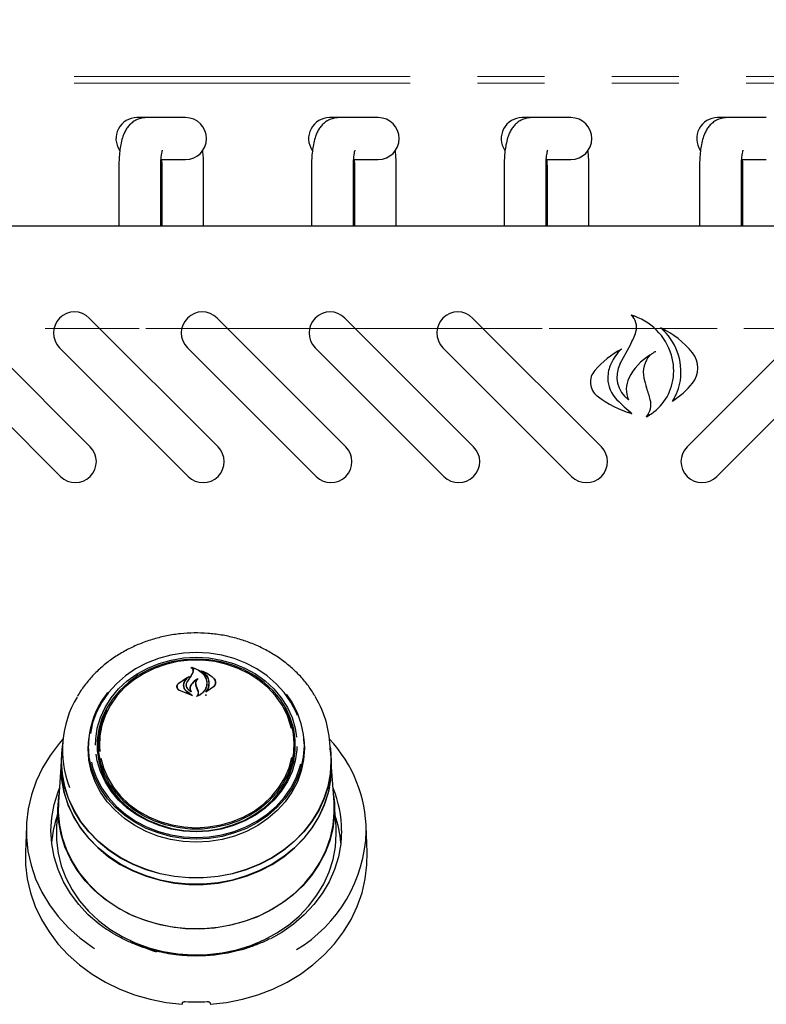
# Model space of a CAD drawing. Header units: inches. Extents: x 35 to 165, y 14 to 115.
# Tile 5 of 40: x 61.74 to 68.4, y 36.16 to 44.96. Entities that reach past the tile are written whole.
import ezdxf

# ---------------------------------------------------------------- set-up
doc = ezdxf.new("R2010")
doc.units = ezdxf.units.IN
doc.header["$LTSCALE"] = 12
doc.header["$MEASUREMENT"] = 0
doc.linetypes.add('HIDDEN', pattern=[0.075, 0.05, -0.025])
doc.linetypes.add('PHANTOM', pattern=[0.5, 0.25, -0.05, 0.05, -0.05, 0.05, -0.05])
doc.layers.add('FORMAT', color=7, linetype='Continuous')
doc.styles.add('SLDTEXTSTYLE0', font='TXT', dxfattribs={"width": 0.75})
doc.dimstyles.new('SLDDIMSTYLE1', dxfattribs={"dimtxt": 1.17, "dimasz": 1.56, "dimexe": 0, "dimexo": 0.0625, "dimgap": 0.2925, "dimtad": 0, "dimtih": 1, "dimtoh": 1, "dimdec": 3, "dimrnd": 1e-09, "dimzin": 12, "dimdsep": 46, "dimlunit": 5, "dimtxsty": 'SLDTEXTSTYLE0', "dimsah": 1, "dimcen": 0.09, "dimadec": 0, "dimazin": 3, "dimtfac": 1, "dimtdec": 3, "dimtofl": 0, "dimtmove": 0, "dimatfit": 3, "dimfxl": 0, "dimfrac": 2, "dimtolj": 1, "dimtzin": 12, "dimarcsym": 0})

# ---------------------------------------------------------------- blocks, each defined once
blk = doc.blocks.new('_D_5')
at = {"layer": 'FORMAT'}
for p, q in [((56.1253, 44.9891), (56.1253, 50.6715)), ((78.5003, 44.9891), (78.5003, 50.6715)), ((56.1253, 49.1715), (66.0337, 49.1715)), ((78.5003, 49.1715), (68.592, 49.1715))]:
    blk.add_line(p, q, dxfattribs=at)
for points in [[(56.1253, 49.1715), (57.6853, 48.9315), (57.6853, 49.4115)], [(78.5003, 49.1715), (76.9403, 49.4115), (76.9403, 48.9315)]]:
    blk.add_solid(points, dxfattribs=at)
at = {"layer": 'FORMAT', "insert": (66.2988, 49.734), "char_height": 1.17, "attachment_point": 1, "style": 'SLDTEXTSTYLE0'}
blk.add_mtext('9A', dxfattribs=at)

msp = doc.modelspace()

# ---------------------------------------------------------------- linework, layer by layer
at = {"color": 7, "linetype": 'PHANTOM', "lineweight": 18}
for p, q in [((56.2233, 44.4471), (78.4023, 44.4471)), ((56.2233, 44.3891), (78.4023, 44.3891)), ((78.4023, 42.1971), (56.2233, 42.1971))]:
    msp.add_line(p, q, dxfattribs=at)
at = {"color": 7, "linetype": 'Continuous', "lineweight": 25}
for p, q in [((62.8661, 44.081), (62.7828, 44.081)), ((63.0003, 44.081), (62.8661, 44.081)), ((63.2179, 44.081), (63.0003, 44.081)), ((64.5861, 44.081), (64.5028, 44.081)), ((64.7203, 44.081), (64.5861, 44.081)), ((64.9379, 44.081), (64.7203, 44.081)), ((66.3061, 44.081), (66.2228, 44.081)), ((66.4403, 44.081), (66.3061, 44.081)), ((66.6579, 44.081), (66.4403, 44.081)), ((68.0511, 44.081), (67.9678, 44.081)), ((68.1853, 44.081), (68.0511, 44.081)), ((68.4029, 44.081), (68.1853, 44.081)), ((63.0003, 43.707), (63.2179, 43.707)), ((64.7203, 43.707), (64.9379, 43.707)), ((66.4403, 43.707), (66.6579, 43.707)), ((68.1853, 43.707), (68.4029, 43.707)), ((62.6218, 43.644), (62.6218, 43.1111)), ((62.9959, 43.1111), (62.9959, 43.644)), ((63.0048, 43.644), (63.0048, 43.1111)), ((63.3789, 43.1111), (63.3789, 43.644)), ((64.3418, 43.644), (64.3418, 43.1111)), ((64.7159, 43.1111), (64.7159, 43.644)), ((64.7248, 43.644), (64.7248, 43.1111)), ((65.0989, 43.1111), (65.0989, 43.644)), ((66.0618, 43.644), (66.0618, 43.1111)), ((66.4359, 43.1111), (66.4359, 43.644)), ((66.4448, 43.644), (66.4448, 43.1111)), ((66.8189, 43.1111), (66.8189, 43.644)), ((67.8068, 43.644), (67.8068, 43.1111)), ((68.1809, 43.1111), (68.1809, 43.644)), ((68.1898, 43.644), (68.1898, 43.1111)), ((78.0628, 43.1111), (56.5628, 43.1111)), ((62.366, 41.1424), (61.2169, 42.2914)), ((63.507, 41.1424), (62.3579, 42.2914)), ((64.648, 41.1424), (63.4989, 42.2914)), ((65.789, 41.1424), (64.6399, 42.2914)), ((66.93, 41.1424), (65.7809, 42.2914)), ((67.6957, 41.1424), (68.8448, 42.2914)), ((60.9517, 42.0263), (62.1008, 40.8772)), ((62.0927, 42.0263), (63.2418, 40.8772)), ((63.2337, 42.0263), (64.3828, 40.8772)), ((64.3747, 42.0263), (65.5238, 40.8772)), ((65.5157, 42.0263), (66.6648, 40.8772)), ((67.0983, 41.8848), (67.189, 42.0535)), ((69.11, 42.0263), (67.9609, 40.8772)), ((63.2232, 39.2359), (63.3128, 39.2399)), ((63.3128, 39.2399), (63.3794, 39.2377)), ((63.267, 39.0966), (63.2845, 39.1284)), ((63.2688, 39.0992), (63.2864, 39.1322)), ((63.2743, 39.1721), (63.2743, 39.1667)), ((63.2866, 39.1335), (63.2866, 39.1394)), ((63.3702, 39.1383), (63.3702, 39.1339)), ((63.1546, 39.0316), (63.2467, 39.0897)), ((63.1561, 39.0326), (63.234, 39.0851)), ((63.2352, 39.0839), (63.2074, 39.0507)), ((63.2355, 39.0815), (63.2355, 39.0845)), ((63.2366, 39.0509), (63.2688, 39.0992)), ((63.4831, 39.0272), (63.4831, 39.0386)), ((63.142, 39.0024), (63.142, 38.9896)), ((63.2777, 38.9204), (63.1626, 38.9651)), ((63.2694, 38.9233), (63.1638, 38.9669)), ((63.1992, 39.0123), (63.1992, 39.0042)), ((63.226, 39.0168), (63.226, 39.0155)), ((63.2261, 38.958), (63.2704, 38.9247)), ((63.2275, 38.9591), (63.2787, 38.9218)), ((63.258, 38.9847), (63.258, 38.9711)), ((63.2618, 38.9606), (63.2618, 38.9607)), ((63.3096, 39.0284), (63.3096, 39.0127)), ((63.3185, 38.988), (63.3096, 39.0129)), ((63.3204, 38.9891), (63.3115, 39.0143)), ((63.3302, 38.958), (63.3185, 38.988)), ((63.3321, 38.9584), (63.3204, 38.9891)), ((63.3321, 38.9363), (63.3321, 38.946)), ((63.4676, 38.9975), (63.3994, 38.9509)), ((63.4047, 38.957), (63.4047, 38.9569)), ((63.466, 38.9998), (63.4062, 38.9563)), ((63.4065, 39.0306), (63.4065, 39.0323)), ((63.3981, 38.9204), (63.4047, 38.9311)), ((62.3475, 38.4482), (62.3528, 38.5355)), ((62.3519, 38.5238), (62.3502, 38.4997)), ((62.4414, 38.5296), (62.4395, 38.5017)), ((64.1862, 38.5017), (64.1843, 38.5296)), ((64.2755, 38.4997), (64.2738, 38.5238)), ((62.1197, 38.4999), (62.1126, 38.3972)), ((62.4378, 38.4559), (62.4395, 38.5017)), ((64.1959, 38.4203), (64.1968, 38.4549)), ((64.5131, 38.3972), (64.506, 38.4999)), ((62.1103, 38.3973), (62.1065, 38.3435)), ((62.1103, 38.3342), (62.1126, 38.3972)), ((64.5192, 38.3435), (64.5154, 38.3973)), ((64.5214, 38.2802), (64.5192, 38.3435)), ((62.1043, 38.2806), (62.0826, 37.9702)), ((64.5431, 37.9702), (64.5214, 38.2806)), ((62.0804, 37.9701), (62.0651, 37.7524)), ((64.5606, 37.7524), (64.5453, 37.9701)), ((61.7955, 37.7551), (61.7874, 37.5215)), ((64.5628, 37.6869), (64.5606, 37.7524)), ((64.8383, 37.5215), (64.8302, 37.7551)), ((63.2833, 36.6047), (63.2833, 36.5968)), ((63.3424, 36.5963), (63.3424, 36.6047))]:
    msp.add_line(p, q, dxfattribs=at)
at = {"color": 7, "linetype": 'Continuous', "lineweight": 25, "flags": 128}
for points in [[(63.3128, 39.3044), (63.198, 39.2984), (63.0848, 39.2804), (62.9749, 39.2508), (62.8699, 39.2099), (62.7714, 39.1583), (62.6808, 39.0968), (62.5994, 39.0264), (62.5284, 38.9479), (62.4689, 38.8626), (62.4217, 38.7717), (62.3874, 38.6765), (62.3674, 38.5836)], [(63.2781, 39.3066), (63.3128, 39.3071), (63.3567, 39.3063)], [(64.2164, 38.7418), (64.204, 38.7717), (64.1568, 38.8626), (64.0973, 38.9479), (64.0263, 39.0264), (63.9449, 39.0968), (63.8543, 39.1583), (63.7558, 39.2099), (63.6508, 39.2508), (63.5409, 39.2804), (63.4277, 39.2984), (63.3128, 39.3044)], [(62.4133, 38.4791), (62.4151, 38.5329), (62.4292, 38.63), (62.4573, 38.7247), (62.4989, 38.8157), (62.5533, 38.9014), (62.6197, 38.9806), (62.6971, 39.0519), (62.7841, 39.1142), (62.8795, 39.1667), (62.9817, 39.2083), (63.0891, 39.2385), (63.2001, 39.2569), (63.3128, 39.263)], [(63.3128, 39.2454), (63.2018, 39.2393), (63.0926, 39.2213), (62.9868, 39.1915), (62.8862, 39.1505), (62.7923, 39.0989), (62.7066, 39.0375), (62.6305, 38.9673), (62.5651, 38.8894), (62.5115, 38.805), (62.4706, 38.7154), (62.4429, 38.6221), (62.429, 38.5265), (62.429, 38.4302), (62.4429, 38.3347), (62.4706, 38.2414), (62.5115, 38.1518), (62.5651, 38.0674), (62.6305, 37.9895), (62.7066, 37.9193), (62.7923, 37.8579), (62.8862, 37.8063), (62.9868, 37.7653), (63.0926, 37.7355), (63.2018, 37.7174), (63.3128, 37.7114), (63.4238, 37.7174), (63.5331, 37.7355), (63.6389, 37.7653), (63.7395, 37.8063), (63.8334, 37.8579), (63.9191, 37.9193), (63.9952, 37.9895), (64.0606, 38.0674), (64.1142, 38.1518), (64.1551, 38.2414), (64.1828, 38.3347), (64.1967, 38.4302), (64.1967, 38.5265), (64.1828, 38.6221), (64.1551, 38.7154), (64.1142, 38.805), (64.0606, 38.8894), (63.9952, 38.9673), (63.9191, 39.0375), (63.8334, 39.0989), (63.7395, 39.1505), (63.6389, 39.1915), (63.5331, 39.2213), (63.4238, 39.2393), (63.3128, 39.2454)], [(64.1612, 38.6305), (64.155, 38.6559), (64.1235, 38.7478), (64.0787, 38.8355), (64.0213, 38.9174), (63.9523, 38.9924), (63.8728, 39.0591), (63.7841, 39.1164), (63.6877, 39.1635), (63.585, 39.1994), (63.478, 39.2237), (63.3682, 39.236), (63.2575, 39.236), (63.1477, 39.2237), (63.0406, 39.1994), (62.938, 39.1635), (62.8416, 39.1164), (62.7529, 39.0591), (62.6734, 38.9924), (62.6044, 38.9174), (62.547, 38.8355), (62.5022, 38.7478), (62.4707, 38.6559), (62.453, 38.5613), (62.4495, 38.4655), (62.4525, 38.4221)], [(63.3128, 39.263), (63.4256, 39.2569), (63.5366, 39.2385), (63.644, 39.2083), (63.7462, 39.1667), (63.8416, 39.1142), (63.9286, 39.0519), (64.006, 38.9806), (64.0724, 38.9014), (64.1268, 38.8157), (64.1684, 38.7247), (64.1965, 38.63), (64.2092, 38.5498)], [(64.1146, 38.9349), (64.1653, 38.8608), (64.213, 38.769), (64.2476, 38.6729), (64.2685, 38.5739), (64.2755, 38.4734), (64.2685, 38.3729), (64.2476, 38.2739), (64.213, 38.1778), (64.1653, 38.0859), (64.1051, 37.9998), (64.0334, 37.9205), (63.9512, 37.8493), (63.8597, 37.7873), (63.7602, 37.7352), (63.6542, 37.6939), (63.5432, 37.6639), (63.4289, 37.6458), (63.3128, 37.6397), (63.1968, 37.6458), (63.0825, 37.6639), (62.9715, 37.6939), (62.8655, 37.7352), (62.766, 37.7873), (62.6745, 37.8493), (62.5923, 37.9205), (62.5206, 37.9998), (62.4604, 38.0859), (62.4127, 38.1778), (62.3781, 38.2739), (62.3572, 38.3729), (62.3501, 38.4734), (62.3501, 38.4734)], [(64.0973, 38.8157), (64.1112, 38.7899), (64.1498, 38.699), (64.1747, 38.6045), (64.1854, 38.5081), (64.1819, 38.4113), (64.164, 38.3156), (64.1322, 38.2227), (64.0869, 38.1341), (64.0289, 38.0513), (63.9591, 37.9755), (63.8788, 37.9081), (63.7891, 37.8502), (63.6916, 37.8026), (63.588, 37.7663), (63.4797, 37.7417), (63.3688, 37.7293), (63.2569, 37.7293), (63.146, 37.7417), (63.0377, 37.7663), (62.934, 37.8026), (62.8366, 37.8502), (62.7469, 37.9081), (62.6666, 37.9755), (62.5968, 38.0513), (62.5388, 38.1341), (62.4935, 38.2227), (62.4617, 38.3156), (62.4438, 38.4113), (62.4402, 38.5081), (62.451, 38.6045), (62.4759, 38.699), (62.5145, 38.7899), (62.5161, 38.7931)], [(62.1225, 38.5312), (62.0887, 38.4927), (62.0077, 38.3868), (61.939, 38.2746), (61.8831, 38.1571), (61.8405, 38.0356), (61.8117, 37.911), (61.7969, 37.7846), (61.7963, 37.6576), (61.8098, 37.5311), (61.8373, 37.4063), (61.8787, 37.2844), (61.9334, 37.1666), (62.001, 37.0538), (62.0808, 36.9473), (62.1722, 36.8479), (62.2742, 36.7566), (62.3859, 36.6743), (62.4044, 36.6621)], [(64.2729, 38.5355), (64.2781, 38.4482), (64.2711, 38.3475), (64.2501, 38.2482), (64.2154, 38.1518), (64.1676, 38.0597), (64.1073, 37.9733), (64.0354, 37.8939), (63.953, 37.8225), (63.8612, 37.7602), (63.7614, 37.708), (63.6551, 37.6666), (63.5439, 37.6366), (63.4292, 37.6184), (63.3128, 37.6123), (63.1965, 37.6184), (63.0818, 37.6366), (62.9705, 37.6666), (62.8643, 37.708), (62.7645, 37.7602), (62.6727, 37.8225), (62.5903, 37.8939), (62.5184, 37.9733), (62.4581, 38.0597), (62.4103, 38.1518), (62.3756, 38.2482), (62.3546, 38.3475), (62.3475, 38.4482), (62.3475, 38.4482)], [(62.1081, 38.3342), (62.1151, 38.447), (62.117, 38.4614)], [(64.5087, 38.4614), (64.5106, 38.447), (64.5176, 38.3342), (64.5106, 38.2214), (64.4895, 38.1099), (64.4546, 38.001), (64.4063, 37.8961), (64.3452, 37.7963), (64.272, 37.7028), (64.1875, 37.6166), (64.0928, 37.539), (63.989, 37.4706), (63.8772, 37.4123), (63.7588, 37.3649), (63.6352, 37.3288), (63.5078, 37.3045), (63.3781, 37.2923), (63.2476, 37.2923), (63.1179, 37.3045), (62.9905, 37.3288), (62.8669, 37.3649), (62.7485, 37.4123), (62.6367, 37.4706), (62.5329, 37.539), (62.4382, 37.6166), (62.3537, 37.7028), (62.2805, 37.7963), (62.2194, 37.8961), (62.1711, 38.001), (62.1362, 38.1099), (62.1151, 38.2214), (62.1081, 38.3342)], [(64.2122, 38.467), (64.2106, 38.4351), (64.1965, 38.338), (64.1684, 38.2433), (64.1268, 38.1523), (64.0724, 38.0666), (64.006, 37.9874), (63.9286, 37.9161), (63.8416, 37.8537), (63.7462, 37.8013), (63.644, 37.7597), (63.5366, 37.7294), (63.4256, 37.7111), (63.3128, 37.705), (63.2001, 37.7111), (63.0891, 37.7294), (62.9817, 37.7597), (62.8795, 37.8013), (62.7841, 37.8537), (62.6971, 37.9161), (62.6197, 37.9874), (62.5533, 38.0666), (62.4989, 38.1523), (62.4573, 38.2433), (62.4292, 38.338), (62.4189, 38.397)], [(62.1065, 38.3435), (62.1043, 38.2802), (62.1114, 38.167), (62.1325, 38.0552), (62.1675, 37.946), (62.216, 37.8407), (62.2773, 37.7406), (62.3507, 37.6468), (62.4354, 37.5604), (62.5304, 37.4825), (62.6346, 37.4139), (62.7467, 37.3555), (62.8655, 37.3079), (62.9895, 37.2717), (63.1173, 37.2473), (63.2474, 37.2351), (63.3783, 37.2351), (63.5084, 37.2473), (63.6362, 37.2717), (63.7602, 37.3079), (63.879, 37.3555), (63.9911, 37.4139), (64.0953, 37.4825), (64.1903, 37.5604), (64.275, 37.6468), (64.3484, 37.7406), (64.4097, 37.8407), (64.4581, 37.946), (64.4932, 38.0552), (64.5143, 38.167), (64.5214, 38.2802), (64.5214, 38.2802)], [(64.5131, 38.3972), (64.5153, 38.3342), (64.5083, 38.2216), (64.4872, 38.1103), (64.4524, 38.0017), (64.4042, 37.8969), (64.3432, 37.7973), (64.2702, 37.704), (64.1859, 37.618), (64.0913, 37.5405), (63.9877, 37.4722), (63.8761, 37.4141), (63.7579, 37.3667), (63.6346, 37.3307), (63.5074, 37.3065), (63.378, 37.2943), (63.2477, 37.2943), (63.1183, 37.3065), (62.9911, 37.3307), (62.8678, 37.3667), (62.7496, 37.4141), (62.638, 37.4722), (62.5344, 37.5405), (62.4398, 37.618), (62.3555, 37.704), (62.2825, 37.7973), (62.2215, 37.8969), (62.1733, 38.0017), (62.1385, 38.1103), (62.1174, 38.2216), (62.1103, 38.3342)], [(62.4614, 38.3634), (62.4847, 38.2766), (62.5229, 38.1866), (62.5741, 38.1016), (62.6375, 38.023), (62.7119, 37.952), (62.7962, 37.8899), (62.889, 37.8376), (62.9887, 37.796), (63.0937, 37.7658), (63.2024, 37.7475), (63.3128, 37.7413)], [(63.3128, 37.7413), (63.4233, 37.7475), (63.532, 37.7658), (63.637, 37.796), (63.7367, 37.8376), (63.8295, 37.8899), (63.9138, 37.952), (63.9882, 38.023), (64.0515, 38.1016), (64.1027, 38.1866), (64.141, 38.2766), (64.1655, 38.3693)], [(64.5013, 38.1013), (64.491, 38.0561), (64.456, 37.9471), (64.4077, 37.842), (64.3465, 37.742), (64.2732, 37.6484), (64.1887, 37.5622), (64.0938, 37.4844), (63.9898, 37.4159), (63.8779, 37.3576), (63.7594, 37.3101), (63.6356, 37.274), (63.508, 37.2497), (63.3782, 37.2375), (63.2475, 37.2375), (63.1177, 37.2497), (62.9901, 37.274), (62.8663, 37.3101), (62.7478, 37.3576), (62.6359, 37.4159), (62.5319, 37.4844), (62.437, 37.5622), (62.3525, 37.6484), (62.2792, 37.742), (62.218, 37.842), (62.1696, 37.9471), (62.1347, 38.0561), (62.1136, 38.1677), (62.1065, 38.2807), (62.1068, 38.3046)], [(62.3762, 38.3261), (62.3874, 38.2814), (62.4217, 38.1863), (62.4689, 38.0954), (62.5284, 38.0101), (62.5994, 37.9316), (62.6808, 37.8611), (62.7714, 37.7997), (62.8699, 37.7481), (62.9749, 37.7072), (63.0848, 37.6775), (63.198, 37.6596), (63.3128, 37.6536), (63.4277, 37.6596), (63.5409, 37.6775), (63.6508, 37.7072), (63.7558, 37.7481), (63.8543, 37.7997), (63.9449, 37.8611), (64.0263, 37.9316), (64.0973, 38.0101), (64.1568, 38.0954), (64.204, 38.1863), (64.2383, 38.2814), (64.2462, 38.3117)], [(62.511, 36.8317), (62.4446, 36.8801), (62.3486, 36.9633), (62.2631, 37.0547), (62.1891, 37.1533), (62.1275, 37.2581), (62.0788, 37.3679), (62.0436, 37.4816), (62.0224, 37.5977), (62.0153, 37.7152), (62.0224, 37.8327), (62.0436, 37.9488), (62.0788, 38.0625), (62.0912, 38.094)], [(62.0781, 37.9054), (62.0851, 38.0191), (62.087, 38.0334)], [(64.5387, 38.0334), (64.5458, 37.9623), (64.5458, 37.8485), (64.5319, 37.7353), (64.5041, 37.6241), (64.4628, 37.516), (64.4085, 37.4124), (64.3418, 37.3143), (64.2634, 37.2229), (64.1742, 37.1393), (64.0753, 37.0643), (63.9678, 36.9989), (63.8528, 36.9438), (63.7317, 36.8995), (63.6059, 36.8666), (63.4767, 36.8456), (63.3457, 36.8365), (63.2143, 36.8395), (63.0841, 36.8546), (62.9564, 36.8816), (62.8328, 36.9202), (62.7146, 36.97), (62.6031, 37.0304), (62.4998, 37.1007), (62.4056, 37.1801), (62.3217, 37.2677), (62.2491, 37.3626), (62.1885, 37.4636), (62.1406, 37.5696), (62.106, 37.6794), (62.0851, 37.7917), (62.0781, 37.9054), (62.0781, 37.9054)], [(62.0826, 37.9702), (62.0807, 37.8772), (62.0912, 37.764), (62.1155, 37.6523), (62.1534, 37.5436), (62.2044, 37.4389), (62.268, 37.3395), (62.3434, 37.2465), (62.4298, 37.161), (62.5262, 37.0839), (62.6315, 37.0162), (62.7445, 36.9585), (62.864, 36.9115), (62.9886, 36.8759), (63.1168, 36.8518), (63.2473, 36.8398), (63.3784, 36.8398), (63.5089, 36.8518), (63.6371, 36.8759), (63.7617, 36.9115), (63.8812, 36.9585), (63.9942, 37.0162), (64.0995, 37.0839), (64.1959, 37.161), (64.2823, 37.2465), (64.3577, 37.3395), (64.4213, 37.4389), (64.4723, 37.5436), (64.5102, 37.6523), (64.5345, 37.764), (64.545, 37.8772), (64.5431, 37.9702)], [(62.0651, 37.7524), (62.0646, 37.7445), (62.0646, 37.6293), (62.0788, 37.5147), (62.1069, 37.4021), (62.1487, 37.2927), (62.2037, 37.1878), (62.2712, 37.0885), (62.3506, 36.996), (62.4408, 36.9113), (62.5409, 36.8354), (62.6498, 36.7692), (62.7662, 36.7134), (62.8888, 36.6686), (63.0162, 36.6353), (63.1469, 36.614), (63.2796, 36.6048), (63.4126, 36.6078), (63.5445, 36.6231), (63.6737, 36.6505), (63.7989, 36.6896), (63.9185, 36.74), (64.0313, 36.8011), (64.136, 36.8722), (64.2313, 36.9526), (64.3162, 37.0413), (64.3898, 37.1373), (64.4511, 37.2396), (64.4996, 37.3469), (64.5346, 37.4581), (64.5558, 37.5718), (64.5628, 37.6869), (64.5628, 37.6869)], [(64.6104, 37.7152), (64.6033, 37.5977), (64.5821, 37.4816), (64.5469, 37.3679), (64.4982, 37.2581), (64.4366, 37.1533), (64.3626, 37.0547), (64.2771, 36.9633), (64.1811, 36.8801), (64.0755, 36.8061), (63.976, 36.7493)], [(61.7874, 37.5215), (61.7889, 37.4094), (61.8038, 37.2838), (61.8325, 37.1599), (61.8748, 37.039), (61.9301, 36.9221), (61.9981, 36.8103), (62.0781, 36.7047), (62.1694, 36.6062), (62.2711, 36.5156), (62.3823, 36.4339), (62.5021, 36.3618), (62.6292, 36.2999), (62.7626, 36.2487), (62.901, 36.2089), (63.0432, 36.1806), (63.1878, 36.1643)], [(63.4378, 36.1643), (63.5825, 36.1806), (63.7247, 36.2089), (63.8631, 36.2487), (63.9965, 36.2999), (64.1236, 36.3618), (64.2434, 36.4339), (64.3546, 36.5156), (64.4563, 36.6062), (64.5476, 36.7047), (64.6276, 36.8103), (64.6956, 36.9221), (64.7509, 37.039), (64.7932, 37.1599), (64.8219, 37.2838), (64.8368, 37.4094), (64.8383, 37.5215)], [(63.9041, 36.7331), (63.8122, 36.6865), (63.7338, 36.6546)]]:
    msp.add_lwpolyline(points, dxfattribs=at)
at = {"color": 7, "linetype": 'Continuous', "lineweight": 25}
for centre, radius, start, end in [((62.7828, 43.894), 0.187, 90, 214.22189), ((63.2179, 43.894), 0.187, 270, 90), ((64.5028, 43.894), 0.187, 90, 214.22189), ((64.9379, 43.894), 0.187, 270, 90), ((66.2228, 43.894), 0.187, 90, 214.22189), ((66.6579, 43.894), 0.187, 270, 90), ((67.9678, 43.894), 0.187, 90, 214.22189), ((62.2253, 42.1588), 0.1875, 45, 225), ((63.3663, 42.1588), 0.1875, 45, 225), ((64.5073, 42.1588), 0.1875, 45, 225), ((65.6483, 42.1588), 0.1875, 45, 225), ((67.102, 42.2115), 0.1426, 343.00268, 48.26343), ((67.0484, 41.8098), 0.5294, 16.45064, 73.69936), ((67.1258, 41.8112), 0.5153, 351.51096, 49.53234), ((67.1278, 41.4859), 0.7907, 38.83288, 65.13555), ((66.6637, 42.3455), 0.601, 330.92691, 343.00268), ((67.5694, 41.2024), 0.9341, 119.5165, 138.29011), ((67.4171, 41.6976), 0.4425, 134.10897, 154.9723), ((67.6106, 41.5443), 0.4834, 120.75154, 153.99705), ((67.5339, 41.8053), 0.23, 137.81813, 192.31472), ((67.0838, 41.8203), 0.4925, 350.04548, 16.45064), ((67.5747, 41.8457), 0.2169, 321.16712, 38.83288), ((67.2915, 41.7562), 0.3039, 154.9723, 180), ((67.3192, 41.7662), 0.2507, 151.75608, 234.33861), ((66.9888, 41.7199), 0.1564, 138.29011, 232.56247), ((67.2593, 41.7562), 0.2716, 180, 225.50532), ((67.3814, 41.6561), 0.2284, 153.99705, 204.19022), ((68.0121, 41.9097), 0.7195, 192.31472, 199.56923), ((67.1188, 41.8141), 0.4569, 297.93785, 350.04548), ((67.1787, 41.8033), 0.4618, 326.69231, 351.51096), ((67.1707, 42.1709), 0.7355, 302.38256, 321.16712), ((67.4715, 42.3505), 0.9505, 232.56247, 253.6101), ((66.0565, 41.2145), 1.356, 14.86908, 19.56923), ((69.089, 43.6185), 2.8824, 225.50532, 229.1397), ((67.2042, 41.5192), 0.1685, 319.80715, 14.86908), ((62.2334, 41.0098), 0.1875, 225, 45), ((63.3744, 41.0098), 0.1875, 225, 45), ((64.5154, 41.0098), 0.1875, 225, 45), ((65.6564, 41.0098), 0.1875, 225, 45), ((66.7974, 41.0098), 0.1875, 225, 45), ((67.8283, 41.0098), 0.1875, 135, 315), ((70.8895, 33.8459), 9.2559, 145.43869, 145.7919), ((63.1147, 38.4658), 0.7646, 140.92102, 179.42857), ((63.0318, 38.4378), 0.9137, 149.02793, 201.59529), ((63.5813, 38.4334), 0.9268, 0.24132, 30.67791), ((63.1014, 38.4544), 0.6725, 156.86182, 182.91012), ((63.5214, 38.4537), 0.6754, 0.09864, 23.09478), ((63.6159, 37.7012), 1.215, 0.39534, 43.08764), ((63.1123, 38.4581), 0.6745, 180.18731, 206.74265), ((63.5163, 38.4572), 0.6715, 333.21938, 3.80798), ((63.6181, 37.7133), 0.9923, 0.11193, 22.56357), ((63.0053, 37.5301), 0.987, 161.01775, 175.55214), ((63.62, 37.53), 0.9873, 4.45068, 18.97956), ((63.5577, 37.7488), 1.2738, 300.62074, 358.23551), ((63.2916, 37.7445), 1.1609, 240.59738, 253.26456), ((63.3128, 37.9462), 1.7606, 266.81827, 273.18173)]:
    msp.add_arc(centre, radius, start, end, dxfattribs=at)
for centre, major_axis, start_param, end_param in [((63.0009, 36.4132), (1.5475, 9.0333), 4.689058, 4.69059), ((63.6248, 36.4132), (-1.5475, 9.0333), 1.592595, 1.594127)]:
    msp.add_ellipse(centre, major_axis=major_axis, ratio=0.024697, start_param=start_param, end_param=end_param, dxfattribs=at)
for points, knots in [([(62.8661, 44.081), (62.8494, 44.0798), (62.8175, 44.0775), (62.7743, 44.0604), (62.7385, 44.0373), (62.7095, 44.0091), (62.6864, 43.9773), (62.6675, 43.9411), (62.6511, 43.8963), (62.6383, 43.8432), (62.6289, 43.7809), (62.6234, 43.718), (62.6219, 43.6712), (62.6218, 43.6473), (62.6218, 43.644)], [0, 0, 0, 0, 0.083836, 0.160406, 0.232513, 0.302733, 0.374047, 0.451234, 0.543376, 0.665234, 0.77267, 0.884075, 0.983943, 1, 1, 1, 1]), ([(64.5861, 44.081), (64.5694, 44.0798), (64.5375, 44.0775), (64.4943, 44.0604), (64.4585, 44.0373), (64.4295, 44.0091), (64.4064, 43.9773), (64.3875, 43.9411), (64.3711, 43.8963), (64.3583, 43.8432), (64.3489, 43.7809), (64.3434, 43.718), (64.3419, 43.6712), (64.3418, 43.6473), (64.3418, 43.644)], [0, 0, 0, 0, 0.083835, 0.160406, 0.232513, 0.302734, 0.374048, 0.451234, 0.543376, 0.665234, 0.77267, 0.884075, 0.983943, 1, 1, 1, 1]), ([(66.3061, 44.081), (66.2894, 44.0798), (66.2575, 44.0775), (66.2143, 44.0604), (66.1785, 44.0373), (66.1495, 44.0091), (66.1264, 43.9773), (66.1075, 43.9411), (66.0911, 43.8963), (66.0783, 43.8432), (66.0689, 43.7809), (66.0634, 43.718), (66.0619, 43.6712), (66.0618, 43.6473), (66.0618, 43.644)], [0, 0, 0, 0, 0.083836, 0.160406, 0.232513, 0.302734, 0.374047, 0.451234, 0.543376, 0.665234, 0.77267, 0.884075, 0.983943, 1, 1, 1, 1]), ([(68.0511, 44.081), (68.0344, 44.0798), (68.0025, 44.0775), (67.9593, 44.0604), (67.9235, 44.0373), (67.8945, 44.0091), (67.8714, 43.9773), (67.8525, 43.9411), (67.8361, 43.8963), (67.8233, 43.8432), (67.8139, 43.7809), (67.8084, 43.718), (67.8069, 43.6712), (67.8068, 43.6473), (67.8068, 43.644)], [0, 0, 0, 0, 0.083836, 0.160406, 0.232513, 0.302734, 0.374047, 0.451234, 0.543376, 0.665234, 0.77267, 0.884075, 0.983943, 1, 1, 1, 1]), ([(62.9959, 43.644), (62.9959, 43.652), (62.9961, 43.6754), (62.9982, 43.7128), (63.0023, 43.7498), (63.0068, 43.7755), (63.0107, 43.7898), (63.011, 43.7906), (63.0111, 43.7909)], [0, 0, 0, 0, 0.1161459, 0.3377481, 0.5542449, 0.7331905, 0.890366, 1, 1, 1, 1]), ([(63.3789, 43.644), (63.3788, 43.6554), (63.3785, 43.6885), (63.376, 43.7388), (63.3715, 43.7749), (63.3696, 43.791)], [0, 0, 0, 0, 0.2246282, 0.6539093, 1, 1, 1, 1]), ([(64.7159, 43.644), (64.7159, 43.652), (64.7161, 43.6754), (64.7182, 43.7128), (64.7223, 43.7498), (64.7268, 43.7755), (64.7307, 43.7898), (64.731, 43.7906), (64.7311, 43.7909)], [0, 0, 0, 0, 0.116146, 0.337748, 0.554245, 0.73319, 0.890366, 1, 1, 1, 1]), ([(65.0989, 43.644), (65.0988, 43.6554), (65.0985, 43.6885), (65.096, 43.7388), (65.0915, 43.7749), (65.0896, 43.791)], [0, 0, 0, 0, 0.224628, 0.653909, 1, 1, 1, 1]), ([(66.4359, 43.644), (66.4359, 43.652), (66.4361, 43.6754), (66.4382, 43.7128), (66.4423, 43.7498), (66.4468, 43.7755), (66.4507, 43.7898), (66.451, 43.7906), (66.4511, 43.7909)], [0, 0, 0, 0, 0.1161459, 0.337748, 0.5542448, 0.7331904, 0.890366, 1, 1, 1, 1]), ([(66.8189, 43.644), (66.8188, 43.6554), (66.8185, 43.6885), (66.816, 43.7388), (66.8115, 43.7749), (66.8096, 43.791)], [0, 0, 0, 0, 0.224628, 0.653909, 1, 1, 1, 1]), ([(68.1809, 43.644), (68.1809, 43.652), (68.1811, 43.6754), (68.1832, 43.7128), (68.1873, 43.7498), (68.1918, 43.7755), (68.1957, 43.7898), (68.196, 43.7906), (68.1961, 43.7909)], [0, 0, 0, 0, 0.116146, 0.337748, 0.554245, 0.73319, 0.890366, 1, 1, 1, 1]), ([(63.0024, 43.707), (63.0027, 43.7044), (63.0042, 43.6885), (63.0047, 43.6664), (63.0048, 43.6477), (63.0048, 43.644)], [0, 0, 0, 0, 0.135918, 0.825549, 1, 1, 1, 1]), ([(64.7224, 43.707), (64.7227, 43.7044), (64.7242, 43.6885), (64.7247, 43.6664), (64.7248, 43.6477), (64.7248, 43.644)], [0, 0, 0, 0, 0.135918, 0.825549, 1, 1, 1, 1]), ([(66.4424, 43.707), (66.4427, 43.7044), (66.4442, 43.6885), (66.4447, 43.6664), (66.4448, 43.6477), (66.4448, 43.644)], [0, 0, 0, 0, 0.135918, 0.825549, 1, 1, 1, 1]), ([(68.1874, 43.707), (68.1877, 43.7044), (68.1892, 43.6885), (68.1897, 43.6664), (68.1898, 43.6477), (68.1898, 43.644)], [0, 0, 0, 0, 0.135918, 0.825549, 1, 1, 1, 1]), ([(67.2203, 42.3031), (67.2203, 42.3031), (67.2188, 42.3042), (67.2127, 42.3085), (67.2051, 42.3133), (67.1989, 42.3169), (67.1975, 42.3177), (67.197, 42.3179), (67.197, 42.3179), (67.197, 42.318)], [0, 0, 0, 0, 0.004816, 0.183951, 0.766167, 0.911194, 0.956082, 0.98099, 1, 1, 1, 1]), ([(67.5002, 42.1754), (67.5001, 42.1755), (67.4918, 42.1818), (67.4795, 42.1906), (67.4662, 42.1994), (67.4615, 42.2025), (67.4605, 42.2031), (67.4603, 42.2033), (67.4602, 42.2033), (67.4602, 42.2033)], [0, 0, 0, 0, 0.003834, 0.624607, 0.907049, 0.966231, 0.983448, 0.992775, 1, 1, 1, 1]), ([(67.1091, 42.0153), (67.1091, 42.0153), (67.1091, 42.0153), (67.1089, 42.0151), (67.108, 42.0144), (67.1036, 42.0111), (67.0908, 42.0012), (67.079, 41.9913), (67.0708, 41.9841), (67.0707, 41.984)], [0, 0, 0, 0, 0.006719, 0.015383, 0.031456, 0.087436, 0.356274, 0.996271, 1, 1, 1, 1]), ([(67.3634, 41.9598), (67.3634, 41.9598), (67.3634, 41.9598), (67.3637, 41.96), (67.3646, 41.9607), (67.3691, 41.9644), (67.3809, 41.9734), (67.3961, 41.9834), (67.4088, 41.9907), (67.4138, 41.9934), (67.4151, 41.9941), (67.4151, 41.9941)], [0, 0, 0, 0, 0.006137, 0.014063, 0.028509, 0.076585, 0.302445, 0.73182, 0.934256, 0.995747, 1, 1, 1, 1]), ([(67.1573, 41.584), (67.1573, 41.584), (67.161, 41.5784), (67.1659, 41.5714), (67.1713, 41.5647), (67.1726, 41.5631), (67.173, 41.5626), (67.173, 41.5625), (67.173, 41.5625)], [0, 0, 0, 0, 0.005136, 0.701858, 0.884527, 0.942216, 0.974148, 1, 1, 1, 1]), ([(67.5647, 41.5497), (67.5647, 41.5497), (67.5647, 41.5498), (67.565, 41.5501), (67.5661, 41.5512), (67.5712, 41.5562), (67.5785, 41.5637), (67.5847, 41.5704), (67.587, 41.573), (67.5871, 41.573)], [0, 0, 0, 0, 0.015778, 0.036348, 0.073246, 0.191229, 0.696496, 0.995326, 1, 1, 1, 1]), ([(67.1737, 41.4552), (67.1738, 41.4551), (67.1773, 41.4531), (67.1857, 41.4483), (67.1953, 41.4429), (67.2015, 41.4395), (67.2029, 41.4388), (67.2033, 41.4386), (67.2033, 41.4386), (67.2033, 41.4386)], [0, 0, 0, 0, 0.0046909, 0.3406611, 0.8183343, 0.9299343, 0.9651464, 0.9848784, 1, 1, 1, 1]), ([(67.3329, 41.4105), (67.3329, 41.4105), (67.333, 41.4105), (67.3333, 41.4108), (67.3344, 41.4117), (67.3398, 41.4162), (67.3476, 41.4231), (67.3541, 41.4297), (67.3565, 41.4321), (67.3566, 41.4322)], [0, 0, 0, 0, 0.0144553, 0.0333307, 0.0676874, 0.1815715, 0.6921434, 0.9954958, 1, 1, 1, 1]), ([(64.3761, 38.9123), (64.3587, 38.9404), (64.3221, 38.9998), (64.2531, 39.0835), (64.1729, 39.1638), (64.0835, 39.2365), (63.986, 39.3009), (63.8815, 39.3563), (63.7711, 39.4021), (63.6558, 39.4379), (63.537, 39.4632), (63.4158, 39.4778), (63.2935, 39.4815), (63.1714, 39.4743), (63.0507, 39.4563), (62.9327, 39.4276), (62.8187, 39.3886), (62.7098, 39.3395), (62.6073, 39.281), (62.5121, 39.2136), (62.4251, 39.1381), (62.348, 39.055), (62.2896, 38.98), (62.2614, 38.9309), (62.2516, 38.9137)], [0, 0, 0, 0, 0.0416892, 0.0881114, 0.1345933, 0.1811307, 0.2277165, 0.2743427, 0.3210011, 0.3676845, 0.4143868, 0.4611037, 0.5078314, 0.5545674, 0.6013089, 0.6480529, 0.6947965, 0.7415349, 0.7882621, 0.8349705, 0.8816505, 0.9282918, 0.9748831, 1, 1, 1, 1]), ([(63.2667, 39.1694), (63.2666, 39.1695), (63.2664, 39.1696), (63.2663, 39.1699), (63.2663, 39.1701), (63.2663, 39.1704), (63.2665, 39.1706), (63.2668, 39.1708), (63.2671, 39.1708), (63.2674, 39.1708), (63.2675, 39.1708), (63.2675, 39.1708)], [0, 0, 0, 0, 0.122864, 0.245811, 0.370396, 0.495953, 0.620754, 0.743636, 0.863931, 0.982422, 1, 1, 1, 1]), ([(63.2845, 39.1284), (63.2856, 39.1327), (63.2878, 39.1412), (63.2837, 39.1539), (63.2761, 39.1635), (63.2692, 39.1678), (63.2667, 39.1694)], [0, 0, 0, 0, 0.2783097, 0.5566058, 0.8352768, 1, 1, 1, 1]), ([(63.2675, 39.1708), (63.2858, 39.1658), (63.3242, 39.1553), (63.3705, 39.1219), (63.3931, 39.0904), (63.4004, 39.0723), (63.4013, 39.07)], [0, 0, 0, 0, 0.296383, 0.623257, 0.953009, 1, 1, 1, 1]), ([(63.2756, 39.1729), (63.2755, 39.1729), (63.2753, 39.1729), (63.275, 39.1729), (63.2747, 39.1727), (63.2744, 39.1725), (63.2743, 39.1723), (63.2743, 39.172), (63.2744, 39.1718), (63.2745, 39.1716), (63.2746, 39.1716)], [0, 0, 0, 0, 0.125695, 0.251392, 0.377088, 0.503562, 0.631565, 0.760816, 0.890607, 1, 1, 1, 1]), ([(63.2864, 39.1322), (63.2875, 39.1367), (63.2898, 39.1457), (63.2857, 39.1593), (63.2793, 39.1676), (63.275, 39.1712), (63.2746, 39.1716)], [0, 0, 0, 0, 0.322036, 0.644185, 0.96661, 1, 1, 1, 1]), ([(63.2756, 39.1729), (63.2939, 39.1668), (63.3316, 39.1543), (63.3761, 39.1184), (63.3917, 39.0875), (63.3993, 39.0723)], [0, 0, 0, 0, 0.321884, 0.666054, 1, 1, 1, 1]), ([(63.3582, 39.1395), (63.3581, 39.1396), (63.358, 39.1397), (63.3578, 39.14), (63.3578, 39.1402), (63.3579, 39.1405), (63.3581, 39.1407), (63.3584, 39.1408), (63.3587, 39.1409), (63.359, 39.1409), (63.3592, 39.1409), (63.3592, 39.1408)], [0, 0, 0, 0, 0.117547, 0.234915, 0.353687, 0.473762, 0.59367, 0.711989, 0.828128, 0.942572, 1, 1, 1, 1]), ([(63.4256, 39.0067), (63.4266, 39.023), (63.4286, 39.0556), (63.4051, 39.1017), (63.377, 39.1278), (63.3596, 39.1387), (63.3582, 39.1395)], [0, 0, 0, 0, 0.324347, 0.648698, 0.972589, 1, 1, 1, 1]), ([(63.3592, 39.1408), (63.3853, 39.13), (63.4262, 39.113), (63.4566, 39.0855), (63.4676, 39.0756)], [0, 0, 0, 0, 0.635993, 1, 1, 1, 1]), ([(63.3717, 39.1391), (63.3716, 39.1391), (63.3714, 39.1391), (63.371, 39.1391), (63.3707, 39.139), (63.3705, 39.1389), (63.3703, 39.1386), (63.3702, 39.1384), (63.3703, 39.1381), (63.3704, 39.1379), (63.3705, 39.1378), (63.3706, 39.1378)], [0, 0, 0, 0, 0.1163106, 0.2326848, 0.3490032, 0.465826, 0.5839711, 0.7031477, 0.8231366, 0.9428313, 1, 1, 1, 1]), ([(63.4276, 39.0076), (63.4285, 39.0244), (63.4305, 39.0579), (63.4087, 39.1041), (63.3827, 39.1271), (63.3706, 39.1378)], [0, 0, 0, 0, 0.348805, 0.697655, 1, 1, 1, 1]), ([(63.3717, 39.1391), (63.397, 39.1268), (63.4322, 39.1098), (63.4586, 39.0848), (63.466, 39.0777)], [0, 0, 0, 0, 0.7187582, 1, 1, 1, 1]), ([(63.2074, 39.0507), (63.2031, 39.0413), (63.1977, 39.0292), (63.1973, 39.0165), (63.1972, 39.0137)], [0, 0, 0, 0, 0.775743, 1, 1, 1, 1]), ([(63.2092, 39.0478), (63.205, 39.0388), (63.1997, 39.0272), (63.1993, 39.015), (63.1992, 39.0123)], [0, 0, 0, 0, 0.779125, 1, 1, 1, 1]), ([(63.2478, 39.0884), (63.2376, 39.0803), (63.2223, 39.0681), (63.2125, 39.0529), (63.2092, 39.0478)], [0, 0, 0, 0, 0.666177, 1, 1, 1, 1]), ([(63.2651, 38.9552), (63.258, 38.9596), (63.2428, 38.9691), (63.2281, 38.9899), (63.2223, 39.0141), (63.226, 39.0347), (63.2326, 39.0458), (63.2348, 39.0496)], [0, 0, 0, 0, 0.19903, 0.425617, 0.654005, 0.884103, 1, 1, 1, 1]), ([(63.2602, 38.9601), (63.2537, 38.9649), (63.2399, 38.9754), (63.2277, 38.9971), (63.2245, 39.0216), (63.2297, 39.0399), (63.2354, 39.049), (63.2366, 39.0509)], [0, 0, 0, 0, 0.2112732, 0.4520572, 0.6939016, 0.9365877, 1, 1, 1, 1]), ([(63.2352, 39.0839), (63.2353, 39.084), (63.2354, 39.0841), (63.2355, 39.0844), (63.2355, 39.0847), (63.2353, 39.0849), (63.2351, 39.0851), (63.2348, 39.0852), (63.2344, 39.0853), (63.2342, 39.0852), (63.234, 39.0852), (63.234, 39.0851)], [0, 0, 0, 0, 0.1181327, 0.2365297, 0.3554485, 0.4748691, 0.594056, 0.71227, 0.8295212, 0.945977, 1, 1, 1, 1]), ([(63.2467, 39.0897), (63.2468, 39.0897), (63.247, 39.0898), (63.2474, 39.0898), (63.2477, 39.0897), (63.2479, 39.0895), (63.2481, 39.0893), (63.2482, 39.089), (63.2482, 39.0888), (63.248, 39.0885), (63.2479, 39.0884), (63.2478, 39.0884)], [0, 0, 0, 0, 0.113232, 0.22647, 0.339534, 0.45348, 0.569013, 0.686273, 0.804546, 0.922714, 1, 1, 1, 1]), ([(63.3255, 39.07), (63.3116, 39.0615), (63.2866, 39.0462), (63.2711, 39.0241), (63.2642, 39.0142)], [0, 0, 0, 0, 0.55443, 1, 1, 1, 1]), ([(63.3178, 39.0614), (63.3045, 39.0524), (63.2837, 39.0382), (63.2707, 39.0192), (63.266, 39.0124)], [0, 0, 0, 0, 0.641488, 1, 1, 1, 1]), ([(63.3096, 39.0129), (63.3085, 39.0204), (63.3063, 39.0354), (63.3128, 39.0514), (63.3184, 39.0592), (63.3193, 39.0604)], [0, 0, 0, 0, 0.4562785, 0.9125424, 1, 1, 1, 1]), ([(63.3115, 39.0143), (63.3105, 39.0218), (63.3083, 39.0367), (63.3156, 39.0556), (63.3238, 39.0653), (63.3268, 39.0688)], [0, 0, 0, 0, 0.3877023, 0.7755078, 1, 1, 1, 1]), ([(63.3255, 39.07), (63.3256, 39.07), (63.3258, 39.0701), (63.3261, 39.0701), (63.3265, 39.07), (63.3268, 39.0699), (63.327, 39.0697), (63.3271, 39.0694), (63.327, 39.0691), (63.3269, 39.0689), (63.3269, 39.0688), (63.3268, 39.0688)], [0, 0, 0, 0, 0.11939, 0.238561, 0.357317, 0.476498, 0.596047, 0.716834, 0.838072, 0.959812, 1, 1, 1, 1]), ([(63.3993, 39.0723), (63.4033, 39.0565), (63.4087, 39.0351), (63.4049, 39.0135), (63.4039, 39.0079)], [0, 0, 0, 0, 0.736129, 1, 1, 1, 1]), ([(63.4013, 39.07), (63.4053, 39.0544), (63.4108, 39.0332), (63.4069, 39.012), (63.4058, 39.0064)], [0, 0, 0, 0, 0.739882, 1, 1, 1, 1]), ([(63.466, 39.0777), (63.4708, 39.0718), (63.4804, 39.0599), (63.4844, 39.0386), (63.4805, 39.0174), (63.4709, 39.0057), (63.466, 38.9998)], [0, 0, 0, 0, 0.249254, 0.498559, 0.748954, 1, 1, 1, 1]), ([(63.4676, 39.0756), (63.4725, 39.0696), (63.4824, 39.0576), (63.4864, 39.0363), (63.4824, 39.0151), (63.4725, 39.0034), (63.4676, 38.9975)], [0, 0, 0, 0, 0.249696, 0.499307, 0.750825, 1, 1, 1, 1]), ([(63.1626, 38.9651), (63.1578, 38.9686), (63.1482, 38.9755), (63.1406, 38.9901), (63.1392, 39.0057), (63.1441, 39.0203), (63.1513, 39.0281), (63.1546, 39.0316)], [0, 0, 0, 0, 0.206314, 0.412583, 0.619972, 0.827566, 1, 1, 1, 1]), ([(63.1638, 38.9669), (63.1592, 38.9703), (63.15, 38.9772), (63.1426, 38.9916), (63.1413, 39.0069), (63.1459, 39.0214), (63.1529, 39.029), (63.1561, 39.0326)], [0, 0, 0, 0, 0.205659, 0.411393, 0.617776, 0.824278, 1, 1, 1, 1]), ([(63.1972, 39.0137), (63.1983, 39.0049), (63.2005, 38.9872), (63.2135, 38.9687), (63.2236, 38.9602), (63.2261, 38.958)], [0, 0, 0, 0, 0.427056, 0.854251, 1, 1, 1, 1]), ([(63.1992, 39.0123), (63.2003, 39.0039), (63.2024, 38.9869), (63.2153, 38.9693), (63.2251, 38.9611), (63.2275, 38.9591)], [0, 0, 0, 0, 0.42909, 0.858256, 1, 1, 1, 1]), ([(63.2642, 39.0142), (63.261, 39.0072), (63.2546, 38.9932), (63.2561, 38.9744), (63.2604, 38.9642), (63.2617, 38.961)], [0, 0, 0, 0, 0.407832, 0.815771, 1, 1, 1, 1]), ([(63.266, 39.0124), (63.2629, 39.0056), (63.2567, 38.9922), (63.2582, 38.9722), (63.2641, 38.961), (63.2665, 38.9563)], [0, 0, 0, 0, 0.3689899, 0.7379537, 1, 1, 1, 1]), ([(63.2602, 38.9601), (63.2603, 38.96), (63.2604, 38.9599), (63.2608, 38.9599), (63.2611, 38.9599), (63.2614, 38.9601), (63.2616, 38.9603), (63.2618, 38.9605), (63.2618, 38.9608), (63.2617, 38.9609), (63.2617, 38.961)], [0, 0, 0, 0, 0.128605, 0.257348, 0.385658, 0.513899, 0.642453, 0.77141, 0.901081, 1, 1, 1, 1]), ([(63.2665, 38.9563), (63.2666, 38.9562), (63.2667, 38.956), (63.2666, 38.9557), (63.2665, 38.9555), (63.2663, 38.9553), (63.266, 38.9551), (63.2656, 38.9551), (63.2653, 38.9551), (63.2652, 38.9552), (63.2651, 38.9552)], [0, 0, 0, 0, 0.130338, 0.260502, 0.391112, 0.520722, 0.649455, 0.777161, 0.904375, 1, 1, 1, 1]), ([(63.3147, 38.9128), (63.3175, 38.9153), (63.3247, 38.9217), (63.3314, 38.9348), (63.3329, 38.9479), (63.3308, 38.9555), (63.3302, 38.958)], [0, 0, 0, 0, 0.206, 0.524655, 0.845104, 1, 1, 1, 1]), ([(63.4058, 39.0064), (63.4008, 38.9923), (63.3907, 38.9639), (63.357, 38.931), (63.3284, 38.9174), (63.3159, 38.9114)], [0, 0, 0, 0, 0.359986, 0.720087, 1, 1, 1, 1]), ([(63.3229, 38.9172), (63.3256, 38.9209), (63.3317, 38.9292), (63.3353, 38.9438), (63.3331, 38.9538), (63.3321, 38.9584)], [0, 0, 0, 0, 0.292796, 0.676015, 1, 1, 1, 1]), ([(63.4039, 39.0079), (63.3989, 38.9936), (63.389, 38.965), (63.3579, 38.9341), (63.3334, 38.921), (63.3242, 38.9161)], [0, 0, 0, 0, 0.3849, 0.769929, 1, 1, 1, 1]), ([(63.3994, 38.9509), (63.3993, 38.9509), (63.3991, 38.9508), (63.3988, 38.9508), (63.3985, 38.9509), (63.3982, 38.951), (63.398, 38.9513), (63.3979, 38.9515), (63.3979, 38.9518), (63.398, 38.952), (63.3981, 38.9521)], [0, 0, 0, 0, 0.122786, 0.245625, 0.367931, 0.4901, 0.612942, 0.736505, 0.861244, 1, 1, 1, 1]), ([(63.3981, 38.9521), (63.4067, 38.9636), (63.4194, 38.9809), (63.4241, 39.0003), (63.4256, 39.0067)], [0, 0, 0, 0, 0.670265, 1, 1, 1, 1]), ([(63.4048, 38.9574), (63.4048, 38.9573), (63.4047, 38.9572), (63.4047, 38.9569), (63.4048, 38.9566), (63.405, 38.9564), (63.4053, 38.9562), (63.4056, 38.9561), (63.4059, 38.9561), (63.4061, 38.9562), (63.4062, 38.9563)], [0, 0, 0, 0, 0.125591, 0.251219, 0.376711, 0.501929, 0.626564, 0.750494, 0.874269, 1, 1, 1, 1]), ([(63.4048, 38.9574), (63.4127, 38.9697), (63.4229, 38.9859), (63.4267, 39.0035), (63.4276, 39.0076)], [0, 0, 0, 0, 0.766379, 1, 1, 1, 1]), ([(63.2787, 38.9218), (63.2787, 38.9217), (63.2789, 38.9216), (63.279, 38.9213), (63.279, 38.921), (63.2789, 38.9208), (63.2787, 38.9205), (63.2784, 38.9204), (63.2781, 38.9203), (63.2779, 38.9203), (63.2777, 38.9204)], [0, 0, 0, 0, 0.125347, 0.250567, 0.376452, 0.502363, 0.627983, 0.752721, 0.876683, 1, 1, 1, 1]), ([(63.3159, 38.9114), (63.3157, 38.9114), (63.3155, 38.9114), (63.3152, 38.9114), (63.3149, 38.9115), (63.3146, 38.9117), (63.3145, 38.9119), (63.3144, 38.9122), (63.3145, 38.9124), (63.3146, 38.9126), (63.3147, 38.9127), (63.3147, 38.9128)], [0, 0, 0, 0, 0.11854, 0.23708, 0.355408, 0.474252, 0.593629, 0.71396, 0.834455, 0.955178, 1, 1, 1, 1]), ([(63.3981, 38.9204), (63.398, 38.9203), (63.3979, 38.9202), (63.3979, 38.92), (63.3979, 38.92)], [0, 0, 0, 0, 0.557205, 1, 1, 1, 1]), ([(63.3128, 36.5955), (63.2694, 36.5965), (63.2084, 36.598), (63.1189, 36.6076), (63.0429, 36.6191), (62.9536, 36.6382), (62.8617, 36.6642), (62.7679, 36.6977), (62.6746, 36.7391), (62.5875, 36.7849), (62.5344, 36.8201), (62.5098, 36.8364)], [0, 0, 0, 0, 0.150331, 0.211212, 0.31224, 0.417127, 0.529627, 0.647041, 0.768305, 0.892592, 1, 1, 1, 1]), ([(63.9694, 36.7501), (63.9643, 36.7474), (63.9266, 36.7266), (63.8518, 36.6956), (63.7473, 36.6585), (63.6452, 36.6317), (63.5551, 36.6144), (63.4737, 36.6035), (63.3957, 36.5968), (63.3411, 36.5959), (63.3128, 36.5955)], [0, 0, 0, 0, 0.026221, 0.19485, 0.360216, 0.518303, 0.659152, 0.761988, 0.877149, 1, 1, 1, 1]), ([(63.1902, 36.1781), (63.1907, 36.1795), (63.1918, 36.1823), (63.1967, 36.1856), (63.2035, 36.1878), (63.21, 36.1885), (63.214, 36.1884), (63.2151, 36.1883)], [0, 0, 0, 0, 0.226481, 0.452932, 0.679682, 0.907038, 1, 1, 1, 1]), ([(63.4106, 36.1883), (63.4134, 36.1883), (63.419, 36.1884), (63.4265, 36.1866), (63.4322, 36.1837), (63.4348, 36.1806), (63.4353, 36.1787), (63.4355, 36.1781)], [0, 0, 0, 0, 0.2278897, 0.4557997, 0.6834077, 0.9104588, 1, 1, 1, 1])]:
    msp.add_open_spline(points, degree=3, knots=knots, dxfattribs=at)
at = {"layer": 'FORMAT', "linetype": 'HIDDEN', "lineweight": 18}
msp.add_line((38.5628, 42.1971), (94.2484, 42.1971), dxfattribs=at)

# ---------------------------------------------------------------- dimensions: what is measured, and where the dimension line sits
at = {"layer": 'FORMAT'}
dim = msp.add_linear_dim(base=(56.1253, 49.1715), p1=(78.5003, 44.3891), p2=(56.1253, 44.3891), text='9A', dimstyle='SLDDIMSTYLE1', dxfattribs=at)
dim.commit()
dim.dimension.update_dxf_attribs({"geometry": '_D_5', "text_midpoint": (67.3128, 49.1715), "dimtype": 160})

doc.saveas('drawing.dxf')
